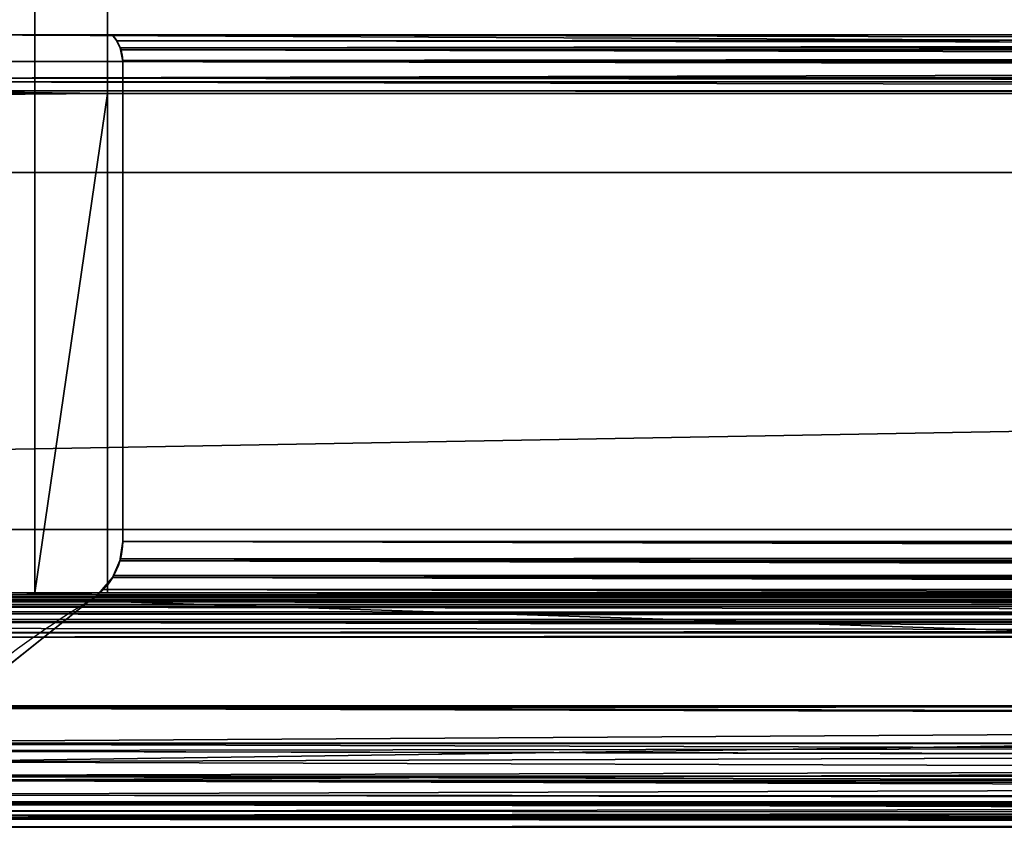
# Model space of a CAD drawing. Header units: millimetres. Extents: x -322 to 8072, y -96 to 57.
# Tile 17 of 256: x -180 to -149, y -47 to -21. Entities that reach past the tile are written whole.
import ezdxf

# ---------------------------------------------------------------- set-up
doc = ezdxf.new("R2010")
doc.units = ezdxf.units.MM
doc.layers.add('151', color=7, linetype='Continuous', true_color=0xffffff)

# ---------------------------------------------------------------- blocks, each defined once
blk = doc.blocks.new('UG_SURFACE_011')
at = {"layer": '151', "color": 252, "linetype": 'Continuous', "lineweight": 35}
for points in [[(309, 0, 2017), (-309, 0, 2017), (-309, -26, 2017), (309, -26, 2017)], [(-179.586, 0, 1896.53), (-179.586, -39.3, 1896.53), (-182.299, -39.3, 1897.05), (-182.299, 0, 1897.05)], [(-182.299, 0, 447.95), (-182.299, -39.3, 447.95), (-179.586, -39.3, 448.47), (-179.586, 0, 448.47)], [(-177.286, -15.8, 1895), (-177.286, -23.5, 1895), (-179.586, -39.3, 1896.53), (-179.586, 0, 1896.53)], [(-179.586, 0, 448.47), (-179.586, -39.3, 448.47), (-177.286, -23.5, 450), (-177.286, -15.8, 450)], [(-309, -26), (-309, -2), (309, -2), (309, -26)], [(-177.286, -15.8, 1895), (177.286, -15.8, 1895), (177.286, -23.5, 1895), (-177.286, -23.5, 1895)], [(0, -15.8, 450), (-177.286, -15.8, 450), (-177.286, -23.5, 450), (0, -23.5, 450)], [(188.014, -21.65, 1894), (188.014, -17.65, 1894), (-188.014, -17.65, 1894), (-188.014, -21.65, 1894)], [(188.014, -17.65, 451), (188.014, -21.65, 451), (-188.014, -21.65, 451), (-188.014, -17.65, 451)], [(-182.129, -21.65, 1890.128), (182.129, -21.65, 1890.128), (188.014, -21.65, 1894), (-188.014, -21.65, 1894)], [(0, -21.65, 454.872), (-182.129, -21.65, 454.872), (-188.014, -21.65, 451), (188.014, -21.65, 451)], [(0, -22.545, 453.868), (-183.132, -22.49, 453.868), (-182.129, -21.65, 454.872)], [(183.132, -22.49, 1891.132), (182.129, -21.65, 1890.128), (-182.129, -21.65, 1890.128), (-183.132, -22.49, 1891.132)], [(-182.129, -21.65, 454.872), (0, -21.65, 454.872), (0, -22.545, 453.868)], [(-176.988, -21.833, 1884.987), (-177.13, -21.65, 1885.13), (177.13, -21.65, 1885.13)], [(-176.988, -21.833, 460.012), (-177.13, -21.65, 1885.13), (-176.988, -21.833, 1884.987)], [(-176.988, -21.833, 460.012), (-177.13, -21.65, 459.87), (-177.13, -21.65, 1885.13)], [(-177.13, -21.65, 1885.13), (-177.13, -21.65, 459.87), (0, -21.65, 459.87)], [(0, -21.65, 459.87), (177.13, -21.65, 459.87), (177.13, -21.65, 1885.13), (-177.13, -21.65, 1885.13)], [(0, -22.035, 460.116), (-177.13, -21.65, 459.87), (-176.988, -21.833, 460.012)], [(0, -22.035, 460.116), (0, -21.65, 459.87), (-177.13, -21.65, 459.87)], [(-176.885, -22.054, 1884.885), (-176.988, -21.833, 1884.987), (177.13, -21.65, 1885.13)], [(-176.885, -22.054, 1884.885), (177.13, -21.65, 1885.13), (176.94, -21.915, 1884.94)], [(-176.988, -21.833, 1884.987), (-176.885, -22.054, 460.115), (-176.988, -21.833, 460.012)], [(-176.988, -21.833, 1884.987), (-176.885, -22.054, 1884.885), (-176.885, -22.054, 460.115)], [(-176.988, -21.833, 460.012), (0, -22.049, 460.118), (0, -22.035, 460.116)], [(-176.988, -21.833, 460.012), (-176.885, -22.054, 460.115), (0, -22.049, 460.118)], [(176.94, -21.915, 1884.94), (-176.884, -22.056, 1884.884), (-176.885, -22.054, 1884.885)], [(0, -22.052, 460.119), (0, -22.049, 460.118), (-176.885, -22.054, 460.115)], [(0, -22.052, 460.119), (-176.885, -22.054, 460.115), (-176.853, -22.123, 460.147)], [(-176.8, -22.463, 460.2), (-176.885, -22.054, 1884.885), (-176.884, -22.056, 1884.884)], [(-176.8, -22.463, 460.2), (-176.853, -22.123, 460.147), (-176.885, -22.054, 1884.885)], [(-176.853, -22.123, 460.147), (-176.885, -22.054, 460.115), (-176.885, -22.054, 1884.885)], [(176.94, -21.915, 1884.94), (176.885, -22.056, 1884.885), (-176.884, -22.056, 1884.884)], [(-176.853, -22.123, 1884.853), (-176.884, -22.056, 1884.884), (176.885, -22.056, 1884.885)], [(-176.884, -22.056, 1884.884), (-176.8, -22.477, 460.2), (-176.8, -22.463, 460.2)], [(-176.884, -22.056, 1884.884), (-176.853, -22.123, 1884.853), (-176.8, -22.477, 460.2)], [(-176.853, -22.123, 460.147), (0, -22.477, 460.2), (0, -22.052, 460.119)], [(-176.8, -22.463, 1884.8), (-176.853, -22.123, 1884.853), (176.885, -22.056, 1884.885)], [(-176.8, -22.477, 460.2), (-176.853, -22.123, 1884.853), (-176.8, -22.463, 1884.8)], [(0, -22.477, 460.2), (-176.853, -22.123, 460.147), (-176.8, -22.463, 460.2)], [(-176.8, -22.463, 1884.8), (176.885, -22.056, 1884.885), (176.836, -22.183, 1884.836)], [(176.836, -22.183, 1884.836), (-176.8, -22.477, 1884.8), (-176.8, -22.463, 1884.8)], [(176.836, -22.183, 1884.836), (176.8, -22.477, 1884.8), (-176.8, -22.477, 1884.8)], [(-183.759, -23.015, 453.241), (-183.132, -22.49, 453.868), (0, -22.545, 453.868)], [(183.759, -23.015, 1891.759), (-183.132, -22.49, 1891.132), (-183.759, -23.015, 1891.759)], [(-183.759, -23.015, 453.241), (0, -22.545, 453.868), (0, -22.859, 453.516)], [(183.759, -23.015, 1891.759), (183.132, -22.49, 1891.132), (-183.132, -22.49, 1891.132)], [(-176.8, -22.463, 1884.8), (-176.8, -22.477, 1884.8), (-176.8, -22.477, 460.2)], [(-176.8, -22.463, 460.2), (-176.8, -22.477, 460.2), (0, -22.477, 460.2)], [(176.8, -22.477, 1884.8), (176.8, -37.677, 1884.8), (-176.8, -37.677, 1884.8), (-176.8, -22.477, 1884.8)], [(-176.8, -22.477, 1884.8), (-176.8, -37.677, 1884.8), (-176.8, -37.677, 460.2), (-176.8, -22.477, 460.2)], [(0, -22.477, 460.2), (-176.8, -22.477, 460.2), (-176.8, -37.677, 460.2), (0, -37.677, 460.2)], [(0, -23.185, 452.658), (-184.326, -23.133, 452.674), (-183.759, -23.015, 453.241)], [(-183.759, -23.015, 1891.759), (-184.326, -23.133, 1892.326), (184.326, -23.133, 1892.326)], [(-183.759, -23.015, 453.241), (0, -22.859, 453.516), (0, -23.185, 452.658)], [(-183.759, -23.015, 1891.759), (184.326, -23.133, 1892.326), (183.759, -23.015, 1891.759)], [(0, -23.505, 451.817), (-185.684, -23.416, 451.316), (-184.326, -23.133, 452.674)], [(185.684, -23.416, 1893.684), (184.326, -23.133, 1892.326), (-184.326, -23.133, 1892.326), (-185.684, -23.416, 1893.684)], [(-184.326, -23.133, 452.674), (0, -23.185, 452.658), (0, -23.505, 451.817)], [(-177.286, -23.5, 450), (-187, -23.5, 450), (-186.433, -23.573, 450.567)], [(-186.433, -23.573, 1894.433), (-187, -23.5, 1895), (-177.286, -23.5, 1895)], [(-187, -39.5, 450), (-187, -23.5, 450), (-177.286, -23.5, 450), (-177.286, -39.3, 450)], [(-177.286, -39.3, 1895), (-177.286, -23.5, 1895), (-187, -23.5, 1895), (-187, -39.5, 1895)], [(-177.286, -23.5, 450), (-186.433, -23.573, 450.567), (-185.684, -23.416, 451.316)], [(-185.684, -23.416, 1893.684), (-186.433, -23.573, 1894.433), (-177.286, -23.5, 1895)], [(-177.286, -23.5, 450), (-185.684, -23.416, 451.316), (0, -23.503, 451.332)], [(0, -23.505, 451.817), (0, -23.503, 451.332), (-185.684, -23.416, 451.316)], [(-177.286, -23.5, 1895), (177.286, -23.5, 1895), (185.684, -23.416, 1893.684), (-185.684, -23.416, 1893.684)], [(-177.286, -23.5, 1895), (-177.286, -39.3, 1895), (-179.586, -39.3, 1896.53)], [(-179.586, -39.3, 448.47), (-177.286, -39.3, 450), (-177.286, -23.5, 450)], [(0, -23.503, 451.332), (0, -23.5, 450), (-177.286, -23.5, 450)], [(-322, -26, 2030), (-322, -39.3, 2030), (322, -39.3, 2030), (322, -26, 2030)], [(-322, -26, 2030), (322, -26, 2030), (309, -26, 2017), (-309, -26, 2017)], [(-309, -26), (309, -26), (-322, -37.3)], [(309, -26), (322, -26), (322, -37.3), (-322, -37.3)], [(-322, -37.3), (322, -37.3), (322, -39.3, 2), (-322, -39.3, 2)], [(176.829, -38.033, 1884.829), (-176.879, -38.226, 1884.879), (-176.8, -37.677, 1884.8)], [(-176.879, -38.226, 1884.879), (-176.879, -38.226, 460.121), (-176.8, -37.677, 460.2), (-176.8, -37.677, 1884.8)], [(-176.8, -37.677, 460.2), (-176.879, -38.226, 460.121), (0, -38.135, 460.152)], [(-176.8, -37.677, 1884.8), (176.8, -37.677, 1884.8), (176.829, -38.033, 1884.829)], [(0, -38.135, 460.152), (0, -37.677, 460.2), (-176.8, -37.677, 460.2)], [(176.988, -38.567, 1884.988), (-177.092, -38.755, 1885.092), (-176.888, -38.294, 1884.888)], [(-176.888, -38.294, 1884.888), (-177.092, -38.755, 459.908), (-176.888, -38.294, 460.112)], [(-176.888, -38.294, 1884.888), (-177.092, -38.755, 1885.092), (-177.092, -38.755, 459.908)], [(-176.888, -38.294, 460.112), (-177.092, -38.755, 459.908), (0, -38.748, 459.885)], [(-176.888, -38.294, 1884.888), (176.885, -38.22, 1884.885), (176.988, -38.567, 1884.988)], [(-176.888, -38.294, 1884.888), (-176.879, -38.226, 1884.879), (176.885, -38.22, 1884.885)], [(-176.888, -38.294, 460.112), (-176.879, -38.226, 1884.879), (-176.888, -38.294, 1884.888)], [(-176.888, -38.294, 460.112), (-176.879, -38.226, 460.121), (-176.879, -38.226, 1884.879)], [(-176.879, -38.226, 460.121), (-176.888, -38.294, 460.112), (0, -38.748, 459.885)], [(176.829, -38.033, 1884.829), (176.885, -38.22, 1884.885), (-176.879, -38.226, 1884.879)], [(-176.879, -38.226, 460.121), (0, -38.221, 460.114), (0, -38.135, 460.152)], [(0, -38.748, 459.885), (0, -38.221, 460.114), (-176.879, -38.226, 460.121)], [(176.988, -38.567, 1884.988), (177.099, -38.745, 1885.099), (-177.092, -38.755, 1885.092)], [(177.316, -39.092, 1885.316), (-177.446, -39.195, 1885.446), (-177.121, -38.822, 1885.121)], [(-177.121, -38.822, 1885.121), (-177.446, -39.195, 459.554), (-177.121, -38.822, 459.879)], [(-177.121, -38.822, 1885.121), (-177.446, -39.195, 1885.446), (-177.446, -39.195, 459.554)], [(-177.121, -38.822, 459.879), (-177.446, -39.195, 459.554), (0, -39.187, 459.539)], [(-177.121, -38.822, 1885.121), (177.099, -38.745, 1885.099), (177.316, -39.092, 1885.316)], [(-177.121, -38.822, 1885.121), (-177.092, -38.755, 1885.092), (177.099, -38.745, 1885.099)], [(-177.121, -38.822, 459.879), (-177.092, -38.755, 1885.092), (-177.121, -38.822, 1885.121)], [(-177.121, -38.822, 459.879), (-177.092, -38.755, 459.908), (-177.092, -38.755, 1885.092)], [(-177.092, -38.755, 459.908), (-177.121, -38.822, 459.879), (0, -38.943, 459.799)], [(-177.121, -38.822, 459.879), (0, -39.187, 459.539), (0, -38.943, 459.799)], [(0, -38.943, 459.799), (0, -38.748, 459.885), (-177.092, -38.755, 459.908)], [(-177.603, -39.377, 1885.603), (-177.446, -39.195, 1885.446), (177.44, -39.199, 1885.44)], [(-177.603, -39.377, 459.397), (-177.446, -39.195, 1885.446), (-177.603, -39.377, 1885.603)], [(-177.603, -39.377, 459.397), (-177.446, -39.195, 459.554), (-177.446, -39.195, 1885.446)], [(-177.446, -39.195, 459.554), (-177.603, -39.377, 459.397), (0, -39.556, 459.144)], [(-177.603, -39.377, 1885.603), (177.44, -39.199, 1885.44), (177.856, -39.556, 1885.856)], [(177.316, -39.092, 1885.316), (177.44, -39.199, 1885.44), (-177.446, -39.195, 1885.446)], [(0, -39.556, 459.144), (0, -39.187, 459.539), (-177.446, -39.195, 459.554)], [(0, -39.3, 445), (-192, -39.3, 445), (-322, -39.3, 2), (322, -39.3, 2)], [(-192, -39.3, 1900), (192, -39.3, 1900), (322, -39.3, 2030), (-322, -39.3, 2030)], [(192.865, -39.668, 1900.865), (192.711, -39.553, 1900.711), (-192.711, -39.553, 1900.711), (-192.865, -39.668, 1900.865)], [(0, -39.685, 444.119), (-192.784, -39.591, 444.216), (-192.713, -39.552, 444.287)], [(0, -39.558, 444.297), (-192.713, -39.552, 444.287), (-192.478, -39.42, 444.522)], [(-192.713, -39.552, 444.287), (0, -39.558, 444.297), (0, -39.685, 444.119)], [(-192.558, -39.438, 1900.558), (-192.711, -39.553, 1900.711), (192.711, -39.553, 1900.711)], [(192.711, -39.553, 1900.711), (-192.481, -39.419, 1900.481), (-192.558, -39.438, 1900.558)], [(-192.481, -39.419, 1900.481), (192.481, -39.419, 1900.481), (-192.005, -39.3, 1900.005)], [(-192.481, -39.419, 1900.481), (192.558, -39.438, 1900.558), (192.481, -39.419, 1900.481)], [(192.481, -39.419, 1900.481), (192.481, -39.419, 1900.481), (-192.481, -39.419, 1900.481)], [(-192.481, -39.419, 1900.481), (192.711, -39.553, 1900.711), (192.558, -39.438, 1900.558)], [(0, -39.402, 444.517), (-192.478, -39.42, 444.522), (-192.364, -39.357, 444.636)], [(-192.478, -39.42, 444.522), (-192.478, -39.42, 444.522), (0, -39.402, 444.517), (0, -39.558, 444.297)], [(0, -39.402, 444.517), (-192.364, -39.357, 444.636), (-192, -39.3, 445)], [(192.481, -39.419, 1900.481), (-192, -39.3, 1900), (-192.005, -39.3, 1900.005)], [(-192, -39.3, 445), (0, -39.3, 445), (0, -39.402, 444.517)], [(-192, -39.3, 1900), (192.481, -39.419, 1900.481), (192.005, -39.3, 1900.005)], [(192.005, -39.3, 1900.005), (192, -39.3, 1900), (-192, -39.3, 1900)], [(177.286, -39.3, 1895), (179.586, -39.3, 1896.53), (-189.5, -39.3, 1897.5), (-182.299, -39.3, 1897.05)], [(-189.5, -39.3, 1897.5), (179.586, -39.3, 1896.53), (182.299, -39.3, 1897.05)], [(182.299, -39.3, 1897.05), (189.5, -39.3, 1897.5), (-189.5, -39.3, 1897.5)], [(-182.299, -39.3, 447.95), (-189.5, -39.3, 447.5), (189.5, -39.3, 447.5)], [(189.5, -39.5, 447.5), (189.5, -39.3, 447.5), (-189.5, -39.3, 447.5), (-189.5, -39.5, 447.5)], [(-189.5, -39.3, 1897.5), (189.5, -39.3, 1897.5), (189.5, -39.5, 1897.5), (-189.5, -39.5, 1897.5)], [(189.5, -39.5, 447.5), (-189.5, -39.5, 447.5), (-187, -39.5, 450), (187, -39.5, 450)], [(-189.5, -39.5, 1897.5), (189.5, -39.5, 1897.5), (187, -39.5, 1895), (-187, -39.5, 1895)], [(-177.286, -39.3, 450), (177.286, -39.3, 450), (187, -39.5, 450), (-187, -39.5, 450)], [(177.286, -39.3, 1895), (-177.286, -39.3, 1895), (-187, -39.5, 1895), (187, -39.5, 1895)], [(-184.256, -44.651, 1892.256), (-177.856, -39.556, 1885.856), (177.856, -39.556, 1885.856)], [(177.856, -39.556, 1885.856), (183.078, -43.503, 1891.078), (-184.256, -44.651, 1892.256)], [(-184.256, -44.651, 452.744), (-177.856, -39.556, 459.144), (-177.856, -39.556, 1885.856), (-184.256, -44.651, 1892.256)], [(-177.856, -39.556, 459.144), (-184.256, -44.651, 452.744), (0, -45.236, 452.187)], [(-182.299, -39.3, 1897.05), (-179.586, -39.3, 1896.53), (177.286, -39.3, 1895)], [(189.5, -39.3, 447.5), (-179.586, -39.3, 448.47), (-182.299, -39.3, 447.95)], [(-179.586, -39.3, 1896.53), (-177.286, -39.3, 1895), (177.286, -39.3, 1895)], [(-177.286, -39.3, 450), (-179.586, -39.3, 448.47), (189.5, -39.3, 447.5), (182.299, -39.3, 447.95)], [(177.856, -39.556, 1885.856), (-177.856, -39.556, 1885.856), (-177.603, -39.377, 1885.603)], [(-177.603, -39.377, 1885.603), (-177.856, -39.556, 459.144), (-177.603, -39.377, 459.397)], [(-177.603, -39.377, 1885.603), (-177.856, -39.556, 1885.856), (-177.856, -39.556, 459.144)], [(-177.603, -39.377, 459.397), (-177.856, -39.556, 459.144), (0, -39.556, 459.144)], [(0, -45.236, 452.187), (0, -39.556, 459.144), (-177.856, -39.556, 459.144)], [(182.299, -39.3, 447.95), (179.586, -39.3, 448.47), (-177.286, -39.3, 450)], [(179.586, -39.3, 448.47), (177.286, -39.3, 450), (-177.286, -39.3, 450)], [(193.068, -39.953, 1901.068), (192.914, -39.737, 1900.914), (-192.914, -39.737, 1900.914), (-193.068, -39.953, 1901.068)], [(0, -39.972, 443.946), (-193.067, -39.966, 443.933), (-193.032, -39.888, 443.968)], [(0, -39.972, 443.946), (-193.032, -39.888, 443.968), (-192.91, -39.743, 444.09)], [(-192.865, -39.668, 1900.865), (-192.914, -39.737, 1900.914), (192.914, -39.737, 1900.914)], [(0, -39.685, 444.119), (-192.91, -39.743, 444.09), (-192.784, -39.591, 444.216)], [(0, -39.685, 444.119), (0, -39.734, 444.089), (-192.91, -39.743, 444.09)], [(-192.91, -39.743, 444.09), (0, -39.734, 444.089), (0, -39.972, 443.946)], [(-192.865, -39.668, 1900.865), (192.914, -39.737, 1900.914), (192.865, -39.668, 1900.865)], [(193.071, -39.962, 1901.071), (-193.071, -39.962, 1901.071), (-193.163, -40.217, 1901.163), (193.163, -40.217, 1901.163)], [(0, -40.218, 443.852), (-193.159, -40.218, 443.841), (-193.145, -40.142, 443.855)], [(0, -40.101, 443.868), (-193.145, -40.142, 443.855), (-193.067, -39.966, 443.933)], [(-193.145, -40.142, 443.855), (0, -40.101, 443.868), (0, -40.218, 443.852)], [(-193.071, -39.962, 1901.071), (193.071, -39.962, 1901.071), (193.068, -39.953, 1901.068)], [(-193.068, -39.953, 1901.068), (-193.071, -39.962, 1901.071), (193.068, -39.953, 1901.068)], [(-193.067, -39.966, 443.933), (0, -39.972, 443.946), (0, -40.101, 443.868)], [(-193.172, -40.242, 1901.172), (-193.198, -40.566, 1901.198), (193.163, -40.217, 1901.163)], [(193.172, -40.242, 1901.172), (193.163, -40.217, 1901.163), (-193.198, -40.566, 1901.198)], [(-193.198, -40.566, 1901.198), (193.198, -40.566, 1901.198), (193.172, -40.242, 1901.172)], [(0, -40.565, 443.802), (-193.197, -40.421, 443.803), (-193.159, -40.218, 443.841)], [(0, -40.565, 443.802), (-193.182, -40.709, 443.818), (-193.197, -40.421, 443.803)], [(193.163, -40.217, 1901.163), (-193.163, -40.217, 1901.163), (-193.172, -40.242, 1901.172)], [(-193.159, -40.218, 443.841), (0, -40.218, 443.852), (0, -40.565, 443.802)], [(-193.198, -40.566, 1901.198), (-193.182, -40.709, 1901.182), (193.182, -40.709, 1901.182), (193.198, -40.566, 1901.198)], [(0, -40.565, 443.802), (0, -40.709, 443.818), (-193.182, -40.709, 443.818)], [(192.797, -42.882, 1900.797), (193.182, -40.709, 1901.182), (-193.182, -40.709, 1901.182), (-192.797, -42.882, 1900.797)], [(0, -42.882, 444.203), (-192.797, -42.882, 444.203), (-193.182, -40.709, 443.818), (0, -40.709, 443.818)], [(192.405, -44.077, 1900.405), (-192.797, -42.882, 1900.797), (-192.789, -42.925, 1900.789)], [(192.405, -44.077, 1900.405), (192.797, -42.882, 1900.797), (-192.797, -42.882, 1900.797)], [(-192.789, -42.925, 444.211), (-192.797, -42.882, 444.203), (0, -42.882, 444.203)], [(-192.384, -44.062, 444.616), (-192.789, -42.925, 444.211), (0, -42.882, 444.203)], [(192.405, -44.077, 1900.405), (-192.789, -42.925, 1900.789), (-192.384, -44.062, 1900.384)], [(0, -42.882, 444.203), (0, -44.048, 444.67), (-192.384, -44.062, 444.616)], [(183.078, -43.503, 1891.078), (-184.813, -45.236, 1892.813), (-184.256, -44.651, 1892.256)], [(183.078, -43.503, 1891.078), (184.813, -45.236, 1892.813), (-184.813, -45.236, 1892.813)], [(-192.301, -44.296, 444.699), (-192.384, -44.062, 444.616), (0, -44.048, 444.67)], [(-192.384, -44.062, 1900.384), (192.403, -44.085, 1900.403), (192.405, -44.077, 1900.405)], [(-192.384, -44.062, 1900.384), (-192.382, -44.07, 1900.382), (192.403, -44.085, 1900.403)], [(-192.382, -44.07, 1900.382), (191.729, -45.119, 1899.729), (192.389, -44.127, 1900.389)], [(-192.382, -44.07, 1900.382), (191.68, -45.159, 1899.68), (191.729, -45.119, 1899.729)], [(191.68, -45.159, 1899.68), (-192.382, -44.07, 1900.382), (-192.301, -44.296, 1900.301)], [(192.389, -44.127, 1900.389), (192.403, -44.085, 1900.403), (-192.382, -44.07, 1900.382)], [(0, -44.048, 444.67), (0, -44.644, 444.909), (-192.301, -44.296, 444.699)], [(-192.301, -44.296, 1900.301), (-191.636, -45.092, 1899.636), (191.668, -45.168, 1899.668)], [(191.668, -45.168, 1899.668), (191.68, -45.159, 1899.68), (-192.301, -44.296, 1900.301)], [(-191.636, -45.092, 445.364), (-192.301, -44.296, 444.699), (0, -44.644, 444.909)], [(0, -44.644, 444.909), (0, -45.108, 445.377), (-191.636, -45.092, 445.364)], [(-184.256, -44.651, 452.744), (-184.813, -45.236, 452.187), (0, -45.236, 452.187)], [(-191.636, -45.092, 1899.636), (-191.626, -45.104, 1899.626), (191.668, -45.168, 1899.668)], [(-191.134, -45.692, 445.866), (-191.636, -45.092, 445.364), (0, -45.108, 445.377)], [(190.663, -45.966, 1898.663), (-191.626, -45.104, 1899.626), (-191.134, -45.692, 1899.135)], [(190.663, -45.966, 1898.663), (191.668, -45.168, 1899.668), (-191.626, -45.104, 1899.626)], [(0, -45.108, 445.377), (0, -45.964, 446.239), (-191.134, -45.692, 445.866)], [(-184.813, -45.236, 452.187), (-185.82, -45.947, 451.18), (0, -45.783, 451.581)], [(185.774, -45.919, 1893.774), (-185.775, -45.916, 1893.775), (-184.813, -45.236, 1892.813)], [(-184.813, -45.236, 1892.813), (184.813, -45.236, 1892.813), (185.774, -45.919, 1893.774)], [(0, -45.783, 451.581), (0, -45.236, 452.187), (-184.813, -45.236, 452.187)], [(190.663, -45.966, 1898.663), (-191.134, -45.692, 1899.135), (-190.675, -45.991, 1898.675)], [(-190.675, -45.991, 446.325), (-191.134, -45.692, 445.866), (0, -45.964, 446.239)], [(-185.82, -45.947, 451.18), (0, -45.972, 451.182), (0, -45.783, 451.581)], [(-190.675, -45.991, 1898.675), (190.645, -45.981, 1898.645), (190.663, -45.966, 1898.663)], [(-190.675, -45.991, 1898.675), (-190.656, -46.004, 1898.656), (190.645, -45.981, 1898.645)], [(-190.346, -46.205, 446.654), (-190.675, -45.991, 446.325), (0, -45.997, 446.324)], [(190.396, -46.179, 1898.396), (190.645, -45.981, 1898.645), (-190.656, -46.004, 1898.656)], [(-190.656, -46.004, 1898.656), (189.517, -46.398, 1897.517), (190.396, -46.179, 1898.396)], [(189.517, -46.398, 1897.517), (-190.656, -46.004, 1898.656), (-190.346, -46.205, 1898.346)], [(0, -45.997, 446.324), (-189.518, -46.407, 447.482), (-190.346, -46.205, 446.654)], [(0, -45.997, 446.324), (0, -46.458, 447.494), (-189.518, -46.407, 447.482)], [(-189.518, -46.407, 447.482), (-189.518, -46.407, 447.482), (0, -45.997, 446.324)], [(185.819, -45.951, 1893.819), (-186.953, -46.459, 1894.953), (-186.373, -46.338, 1894.373)], [(185.819, -45.951, 1893.819), (186.346, -46.326, 1894.346), (-186.953, -46.459, 1894.953)], [(185.774, -45.919, 1893.774), (-186.373, -46.338, 1894.373), (-185.82, -45.947, 1893.82)], [(-186.373, -46.338, 1894.373), (185.774, -45.919, 1893.774), (185.819, -45.951, 1893.819)], [(-185.82, -45.947, 451.18), (-186.373, -46.338, 450.627), (0, -46.532, 449.999)], [(-185.82, -45.947, 1893.82), (-185.775, -45.916, 1893.775), (185.774, -45.919, 1893.774)], [(189.517, -46.398, 1897.517), (-190.346, -46.205, 1898.346), (-189.518, -46.407, 1897.518)], [(-189.518, -46.407, 1897.518), (189.488, -46.405, 1897.488), (189.517, -46.398, 1897.517)], [(-189.518, -46.407, 1897.518), (-189.49, -46.413, 1897.49), (189.488, -46.405, 1897.488)], [(-189.518, -46.407, 447.482), (0, -46.458, 447.494), (0, -46.652, 447.986)], [(-188.287, -46.706, 448.713), (-189.518, -46.407, 447.482), (0, -46.628, 448.708)], [(0, -46.652, 447.986), (0, -46.628, 448.708), (-189.518, -46.407, 447.482)], [(188.287, -46.703, 1896.287), (189.488, -46.405, 1897.488), (-189.49, -46.413, 1897.49)], [(188.287, -46.703, 1896.287), (-189.49, -46.413, 1897.49), (-188.287, -46.706, 1896.287)], [(-186.373, -46.338, 450.627), (-186.999, -46.468, 450.001), (0, -46.532, 449.999)], [(186.346, -46.326, 1894.346), (186.953, -46.454, 1894.953), (-186.953, -46.459, 1894.953)], [(0, -46.628, 448.708), (-188.287, -46.706, 448.713), (-188.287, -46.706, 448.713)], [(-188.229, -46.72, 448.771), (-188.287, -46.706, 448.713), (0, -46.628, 448.708)], [(-188.287, -46.706, 1896.287), (188.249, -46.713, 1896.249), (188.287, -46.703, 1896.287)], [(-188.287, -46.706, 1896.287), (-188.249, -46.715, 1896.249), (188.249, -46.713, 1896.249)], [(187, -46.464, 1895), (-188.249, -46.715, 1896.249), (-188.229, -46.72, 1896.229)], [(187, -46.464, 1895), (188.219, -46.72, 1896.219), (-188.249, -46.715, 1896.249)], [(188.219, -46.72, 1896.219), (188.249, -46.713, 1896.249), (-188.249, -46.715, 1896.249)], [(186.953, -46.454, 1894.953), (-188.229, -46.72, 1896.229), (-188.219, -46.72, 1896.219)], [(-188.229, -46.72, 1896.229), (186.953, -46.454, 1894.953), (187, -46.464, 1895)], [(-188.219, -46.72, 448.781), (-188.229, -46.72, 448.771), (0, -46.628, 448.708)], [(-188.219, -46.72, 1896.219), (-188.209, -46.72, 1896.209), (186.953, -46.454, 1894.953)], [(0, -46.628, 448.708), (-188.209, -46.72, 448.791), (-188.219, -46.72, 448.781)], [(186.953, -46.454, 1894.953), (-188.209, -46.72, 1896.209), (-186.999, -46.468, 1894.999)], [(-186.999, -46.468, 450.001), (-188.209, -46.72, 448.791), (0, -46.628, 448.708)], [(-186.999, -46.468, 1894.999), (-186.953, -46.459, 1894.953), (186.953, -46.454, 1894.953)], [(0, -46.589, 449.879), (0, -46.532, 449.999), (-186.999, -46.468, 450.001)], [(0, -46.628, 448.708), (0, -46.589, 449.879), (-186.999, -46.468, 450.001)], [(-186.999, -46.468, 450.001), (-186.999, -46.468, 450.001), (0, -46.589, 449.879)]]:
    blk.add_3dface(points, dxfattribs=at)

msp = doc.modelspace()

# ---------------------------------------------------------------- linework, layer by layer
at = {"layer": '151', "color": 253, "linetype": 'Continuous', "lineweight": -3}
for p, q in [((-177.286, -15.8, 450), (-177.286, -23.5, 450)), ((-177.286, -15.8, 1895), (-177.286, -23.5, 1895)), ((188.014, -21.65, 1894), (-188.014, -21.65, 1894)), ((-188.014, -21.65, 451), (188.014, -21.65, 451)), ((-176.8, -37.677, 460.2), (-176.8, -22.477, 460.2)), ((-176.8, -37.677, 1884.8), (-176.8, -22.477, 1884.8)), ((-187, -23.5, 450), (-177.286, -23.5, 450)), ((-177.286, -23.5, 1895), (-187, -23.5, 1895)), ((-177.286, -23.5, 1895), (-177.286, -39.3, 1895)), ((-177.286, -23.5, 450), (0, -23.5, 450)), ((-177.286, -23.5, 450), (-177.286, -39.3, 450)), ((177.286, -23.5, 1895), (-177.286, -23.5, 1895)), ((322, -26, 2030), (-322, -26, 2030)), ((309, -26, 2017), (-309, -26, 2017)), ((322, -37.3), (-322, -37.3)), ((-176.8, -37.677, 1884.8), (-176.8, -37.677, 460.2)), ((-176.8, -37.677, 460.2), (0, -37.677, 460.2)), ((176.8, -37.677, 1884.8), (-176.8, -37.677, 1884.8)), ((-322, -39.3, 2030), (322, -39.3, 2030)), ((-322, -39.3, 2), (322, -39.3, 2)), ((189.5, -39.3, 1897.5), (-189.5, -39.3, 1897.5)), ((-189.5, -39.3, 447.5), (189.5, -39.3, 447.5)), ((-189.5, -39.5, 447.5), (189.5, -39.5, 447.5)), ((189.5, -39.5, 1897.5), (-189.5, -39.5, 1897.5)), ((-187, -39.5, 450), (187, -39.5, 450)), ((187, -39.5, 1895), (-187, -39.5, 1895)), ((-177.286, -39.3, 1895), (177.286, -39.3, 1895)), ((177.286, -39.3, 450), (-177.286, -39.3, 450)), ((-193.182, -40.709, 443.818), (0, -40.709, 443.818)), ((193.182, -40.709, 1901.182), (-193.182, -40.709, 1901.182))]:
    msp.add_line(p, q, dxfattribs=at)
at = {"layer": '151', "color": 253, "linetype": 'Continuous', "lineweight": -3, "extrusion": (-2.77556e-14, 1, 0)}
for centre, start, end in [((182.235, 454.95, -39.3), 225, 47.1034), ((182.235, 1890.05, -39.3), 312.8966, 135)]:
    msp.add_arc(centre, 7, start, end, dxfattribs=at)
at = {"layer": '151', "color": 253, "linetype": 'Continuous', "lineweight": -3}
for points, degree in [([(0, -21.65, 454.871), (-182.129, -21.65, 454.871)], 1), ([(-182.129, -21.65, 1890.129), (182.129, -21.65, 1890.129)], 1), ([(-177.13, -21.65, 1885.13), (-176.944, -21.846, 1884.944), (-176.8, -22.144, 1884.8), (-176.8, -22.477, 1884.8)], 3), ([(-177.13, -21.65, 459.87), (-176.944, -21.846, 460.056), (-176.8, -22.144, 460.2), (-176.8, -22.477, 460.2)], 3), ([(176.8, -22.476, 1884.8), (58.933, -22.476, 1884.8), (-58.933, -22.476, 1884.8), (-176.8, -22.476, 1884.8)], 3), ([(-176.8, -22.477, 1884.8), (-176.8, -22.477, 1409.933), (-176.8, -22.477, 935.067), (-176.8, -22.477, 460.2)], 3), ([(-176.8, -22.477, 460.2), (-117.867, -22.477, 460.2), (-58.933, -22.477, 460.2), (0, -22.477, 460.2)], 3), ([(-192, -39.3, 445), (-128, -39.3, 445), (-64, -39.3, 445), (0, -39.3, 445)], 3), ([(192, -39.3, 1900), (64, -39.3, 1900), (-64, -39.3, 1900), (-192, -39.3, 1900)], 3), ([(-177.856, -39.556, 1885.856), (-180.322, -41.059, 1888.322), (-182.676, -42.937, 1890.676), (-184.813, -45.236, 1892.813)], 3), ([(-177.856, -39.556, 459.144), (-180.322, -41.059, 456.678), (-182.676, -42.937, 454.324), (-184.813, -45.236, 452.187)], 3), ([(-177.856, -39.556, 1885.856), (-177.856, -39.556, 1410.285), (-177.856, -39.556, 934.715), (-177.856, -39.556, 459.144)], 3), ([(177.856, -39.556, 1885.856), (59.285, -39.556, 1885.856), (-59.285, -39.556, 1885.856), (-177.856, -39.556, 1885.856)], 3), ([(-177.856, -39.556, 459.144), (-118.571, -39.556, 459.144), (-59.285, -39.556, 459.144), (0, -39.556, 459.144)], 3), ([(-192.797, -42.882, 444.203), (-128.531, -42.882, 444.203), (-64.266, -42.882, 444.203), (0, -42.882, 444.203)], 3), ([(192.797, -42.882, 1900.797), (64.266, -42.882, 1900.797), (-64.266, -42.882, 1900.797), (-192.797, -42.882, 1900.797)], 3), ([(-184.813, -45.236, 452.187), (-123.209, -45.236, 452.187), (-61.604, -45.236, 452.187), (0, -45.236, 452.187)], 3), ([(184.813, -45.236, 1892.813), (61.604, -45.236, 1892.813), (-61.604, -45.236, 1892.813), (-184.813, -45.236, 1892.813)], 3)]:
    msp.add_open_spline(points, degree=degree, dxfattribs=at)
for points, knots in [([(-177.13, -21.65, 1885.13), (-176.645, -21.65, 1885.13), (-176.16, -21.65, 1885.13), (-173.542, -21.65, 1885.13), (-171.409, -21.65, 1885.13), (-167.142, -21.65, 1885.13), (-165.009, -21.65, 1885.13), (-158.609, -21.65, 1885.13), (-154.342, -21.65, 1885.13), (-147.942, -21.65, 1885.13), (-145.809, -21.65, 1885.13), (-139.409, -21.65, 1885.13), (-135.142, -21.65, 1885.13), (-128.742, -21.65, 1885.13), (-126.609, -21.65, 1885.13), (-122.342, -21.65, 1885.13), (-120.209, -21.65, 1885.13), (-115.942, -21.65, 1885.13), (-113.809, -21.65, 1885.13), (-109.542, -21.65, 1885.13), (-107.409, -21.65, 1885.13), (-104.209, -21.65, 1885.13), (-103.142, -21.65, 1885.13), (-99.942, -21.65, 1885.13), (-97.809, -21.65, 1885.13), (-93.542, -21.65, 1885.13), (-91.409, -21.65, 1885.13), (-88.209, -21.65, 1885.13), (-87.142, -21.65, 1885.13), (-83.942, -21.65, 1885.13), (-81.809, -21.65, 1885.13), (-77.542, -21.65, 1885.13), (-75.409, -21.65, 1885.13), (-71.142, -21.65, 1885.13), (-69.009, -21.65, 1885.13), (-65.809, -21.65, 1885.13), (-64.742, -21.65, 1885.13), (-61.542, -21.65, 1885.13), (-59.409, -21.65, 1885.13), (-55.142, -21.65, 1885.13), (-53.009, -21.65, 1885.13), (-48.742, -21.65, 1885.13), (-46.609, -21.65, 1885.13), (-43.409, -21.65, 1885.13), (-42.342, -21.65, 1885.13), (-39.142, -21.65, 1885.13), (-37.009, -21.65, 1885.13), (-32.742, -21.65, 1885.13), (-30.609, -21.65, 1885.13), (-27.409, -21.65, 1885.13), (-26.342, -21.65, 1885.13), (-23.142, -21.65, 1885.13), (-21.009, -21.65, 1885.13), (-16.742, -21.65, 1885.13), (-14.609, -21.65, 1885.13), (-10.342, -21.65, 1885.13), (-8.209, -21.65, 1885.13), (-5.009, -21.65, 1885.13), (-3.942, -21.65, 1885.13), (-0.742, -21.65, 1885.13), (1.391, -21.65, 1885.13), (5.658, -21.65, 1885.13), (7.791, -21.65, 1885.13), (12.058, -21.65, 1885.13), (14.191, -21.65, 1885.13), (17.391, -21.65, 1885.13), (18.458, -21.65, 1885.13), (21.658, -21.65, 1885.13), (23.791, -21.65, 1885.13), (28.058, -21.65, 1885.13), (30.191, -21.65, 1885.13), (34.458, -21.65, 1885.13), (36.591, -21.65, 1885.13), (39.791, -21.65, 1885.13), (40.858, -21.65, 1885.13), (44.058, -21.65, 1885.13), (46.191, -21.65, 1885.13), (50.458, -21.65, 1885.13), (52.591, -21.65, 1885.13), (55.791, -21.65, 1885.13), (56.858, -21.65, 1885.13), (60.058, -21.65, 1885.13), (62.191, -21.65, 1885.13), (66.458, -21.65, 1885.13), (68.591, -21.65, 1885.13), (72.858, -21.65, 1885.13), (74.991, -21.65, 1885.13), (78.191, -21.65, 1885.13), (79.258, -21.65, 1885.13), (82.458, -21.65, 1885.13), (84.591, -21.65, 1885.13), (88.858, -21.65, 1885.13), (90.991, -21.65, 1885.13), (95.258, -21.65, 1885.13), (97.391, -21.65, 1885.13), (100.591, -21.65, 1885.13), (101.658, -21.65, 1885.13), (104.858, -21.65, 1885.13), (106.991, -21.65, 1885.13), (111.258, -21.65, 1885.13), (113.391, -21.65, 1885.13), (116.591, -21.65, 1885.13), (117.658, -21.65, 1885.13), (120.858, -21.65, 1885.13), (122.991, -21.65, 1885.13), (127.258, -21.65, 1885.13), (129.391, -21.65, 1885.13), (133.658, -21.65, 1885.13), (135.791, -21.65, 1885.13), (140.058, -21.65, 1885.13), (142.191, -21.65, 1885.13), (148.591, -21.65, 1885.13), (152.858, -21.65, 1885.13), (159.258, -21.65, 1885.13), (161.391, -21.65, 1885.13), (168.06, -21.65, 1885.13), (172.595, -21.65, 1885.13), (177.13, -21.65, 1885.13)], [0, 0, 0, 0, 0.004107, 0.004107, 0.022173, 0.022173, 0.040239, 0.040239, 0.07637, 0.07637, 0.094436, 0.094436, 0.130568, 0.130568, 0.148634, 0.148634, 0.166699, 0.166699, 0.184765, 0.184765, 0.202831, 0.202831, 0.211864, 0.211864, 0.22993, 0.22993, 0.247996, 0.247996, 0.257029, 0.257029, 0.275094, 0.275094, 0.29316, 0.29316, 0.311226, 0.311226, 0.320259, 0.320259, 0.338325, 0.338325, 0.35639, 0.35639, 0.374456, 0.374456, 0.383489, 0.383489, 0.401555, 0.401555, 0.419621, 0.419621, 0.428654, 0.428654, 0.446719, 0.446719, 0.464785, 0.464785, 0.482851, 0.482851, 0.491884, 0.491884, 0.50995, 0.50995, 0.528016, 0.528016, 0.546081, 0.546081, 0.555114, 0.555114, 0.57318, 0.57318, 0.591246, 0.591246, 0.609312, 0.609312, 0.618345, 0.618345, 0.63641, 0.63641, 0.654476, 0.654476, 0.663509, 0.663509, 0.681575, 0.681575, 0.699641, 0.699641, 0.717707, 0.717707, 0.726739, 0.726739, 0.744805, 0.744805, 0.762871, 0.762871, 0.780937, 0.780937, 0.78997, 0.78997, 0.808036, 0.808036, 0.826101, 0.826101, 0.835134, 0.835134, 0.8532, 0.8532, 0.871266, 0.871266, 0.889332, 0.889332, 0.907397, 0.907397, 0.943529, 0.943529, 0.961595, 0.961595, 1, 1, 1, 1]), ([(-177.13, -21.65, 459.87), (-177.13, -21.65, 460.355), (-177.13, -21.65, 460.84), (-177.13, -21.65, 463.458), (-177.13, -21.65, 465.591), (-177.13, -21.65, 471.991), (-177.13, -21.65, 476.258), (-177.13, -21.65, 482.658), (-177.13, -21.65, 484.791), (-177.13, -21.65, 491.191), (-177.13, -21.65, 495.458), (-177.13, -21.65, 503.991), (-177.13, -21.65, 508.258), (-177.13, -21.65, 516.791), (-177.13, -21.65, 521.058), (-177.13, -21.65, 527.458), (-177.13, -21.65, 529.591), (-177.13, -21.65, 535.991), (-177.13, -21.65, 540.258), (-177.13, -21.65, 548.791), (-177.13, -21.65, 553.058), (-177.13, -21.65, 561.591), (-177.13, -21.65, 565.858), (-177.13, -21.65, 572.258), (-177.13, -21.65, 574.391), (-177.13, -21.65, 580.791), (-177.13, -21.65, 585.058), (-177.13, -21.65, 593.591), (-177.13, -21.65, 597.858), (-177.13, -21.65, 606.391), (-177.13, -21.65, 610.658), (-177.13, -21.65, 617.058), (-177.13, -21.65, 619.191), (-177.13, -21.65, 625.591), (-177.13, -21.65, 629.858), (-177.13, -21.65, 638.391), (-177.13, -21.65, 642.658), (-177.13, -21.65, 651.191), (-177.13, -21.65, 655.458), (-177.13, -21.65, 661.858), (-177.13, -21.65, 663.991), (-177.13, -21.65, 670.391), (-177.13, -21.65, 674.658), (-177.13, -21.65, 683.191), (-177.13, -21.65, 687.458), (-177.13, -21.65, 695.991), (-177.13, -21.65, 700.258), (-177.13, -21.65, 706.658), (-177.13, -21.65, 708.791), (-177.13, -21.65, 715.191), (-177.13, -21.65, 719.458), (-177.13, -21.65, 727.991), (-177.13, -21.65, 732.258), (-177.13, -21.65, 738.658), (-177.13, -21.65, 740.791), (-177.13, -21.65, 747.191), (-177.13, -21.65, 751.458), (-177.13, -21.65, 759.991), (-177.13, -21.65, 764.258), (-177.13, -21.65, 772.791), (-177.13, -21.65, 777.058), (-177.13, -21.65, 783.458), (-177.13, -21.65, 785.591), (-177.13, -21.65, 791.991), (-177.13, -21.65, 796.258), (-177.13, -21.65, 804.791), (-177.13, -21.65, 809.058), (-177.13, -21.65, 817.591), (-177.13, -21.65, 821.858), (-177.13, -21.65, 828.258), (-177.13, -21.65, 830.391), (-177.13, -21.65, 836.791), (-177.13, -21.65, 841.058), (-177.13, -21.65, 849.591), (-177.13, -21.65, 853.858), (-177.13, -21.65, 862.391), (-177.13, -21.65, 866.658), (-177.13, -21.65, 873.058), (-177.13, -21.65, 875.191), (-177.13, -21.65, 881.591), (-177.13, -21.65, 885.858), (-177.13, -21.65, 894.391), (-177.13, -21.65, 898.658), (-177.13, -21.65, 907.191), (-177.13, -21.65, 911.458), (-177.13, -21.65, 917.858), (-177.13, -21.65, 919.991), (-177.13, -21.65, 926.391), (-177.13, -21.65, 930.658), (-177.13, -21.65, 939.191), (-177.13, -21.65, 943.458), (-177.13, -21.65, 951.991), (-177.13, -21.65, 956.258), (-177.13, -21.65, 962.658), (-177.13, -21.65, 964.791), (-177.13, -21.65, 971.191), (-177.13, -21.65, 975.458), (-177.13, -21.65, 983.991), (-177.13, -21.65, 988.258), (-177.13, -21.65, 996.791), (-177.13, -21.65, 1001.058), (-177.13, -21.65, 1007.458), (-177.13, -21.65, 1009.591), (-177.13, -21.65, 1015.991), (-177.13, -21.65, 1020.258), (-177.13, -21.65, 1028.791), (-177.13, -21.65, 1033.058), (-177.13, -21.65, 1039.458), (-177.13, -21.65, 1041.591), (-177.13, -21.65, 1047.991), (-177.13, -21.65, 1052.258), (-177.13, -21.65, 1060.791), (-177.13, -21.65, 1065.058), (-177.13, -21.65, 1073.591), (-177.13, -21.65, 1077.858), (-177.13, -21.65, 1084.258), (-177.13, -21.65, 1086.391), (-177.13, -21.65, 1092.791), (-177.13, -21.65, 1097.058), (-177.13, -21.65, 1105.591), (-177.13, -21.65, 1109.858), (-177.13, -21.65, 1118.391), (-177.13, -21.65, 1122.658), (-177.13, -21.65, 1129.058), (-177.13, -21.65, 1131.191), (-177.13, -21.65, 1137.591), (-177.13, -21.65, 1141.858), (-177.13, -21.65, 1150.391), (-177.13, -21.65, 1154.658), (-177.13, -21.65, 1163.191), (-177.13, -21.65, 1167.458), (-177.13, -21.65, 1173.858), (-177.13, -21.65, 1175.991), (-177.13, -21.65, 1182.391), (-177.13, -21.65, 1186.658), (-177.13, -21.65, 1195.191), (-177.13, -21.65, 1199.458), (-177.13, -21.65, 1207.991), (-177.13, -21.65, 1212.258), (-177.13, -21.65, 1218.658), (-177.13, -21.65, 1220.791), (-177.13, -21.65, 1227.191), (-177.13, -21.65, 1231.458), (-177.13, -21.65, 1239.991), (-177.13, -21.65, 1244.258), (-177.13, -21.65, 1252.791), (-177.13, -21.65, 1257.058), (-177.13, -21.65, 1263.458), (-177.13, -21.65, 1265.591), (-177.13, -21.65, 1271.991), (-177.13, -21.65, 1276.258), (-177.13, -21.65, 1284.791), (-177.13, -21.65, 1289.058), (-177.13, -21.65, 1297.591), (-177.13, -21.65, 1301.858), (-177.13, -21.65, 1308.258), (-177.13, -21.65, 1310.391), (-177.13, -21.65, 1316.791), (-177.13, -21.65, 1321.058), (-177.13, -21.65, 1329.591), (-177.13, -21.65, 1333.858), (-177.13, -21.65, 1340.258), (-177.13, -21.65, 1342.391), (-177.13, -21.65, 1348.791), (-177.13, -21.65, 1353.058), (-177.13, -21.65, 1361.591), (-177.13, -21.65, 1365.858), (-177.13, -21.65, 1374.391), (-177.13, -21.65, 1378.658), (-177.13, -21.65, 1385.058), (-177.13, -21.65, 1387.191), (-177.13, -21.65, 1393.591), (-177.13, -21.65, 1397.858), (-177.13, -21.65, 1406.391), (-177.13, -21.65, 1410.658), (-177.13, -21.65, 1419.191), (-177.13, -21.65, 1423.458), (-177.13, -21.65, 1429.858), (-177.13, -21.65, 1431.991), (-177.13, -21.65, 1438.391), (-177.13, -21.65, 1442.658), (-177.13, -21.65, 1451.191), (-177.13, -21.65, 1455.458), (-177.13, -21.65, 1463.991), (-177.13, -21.65, 1468.258), (-177.13, -21.65, 1474.658), (-177.13, -21.65, 1476.791), (-177.13, -21.65, 1483.191), (-177.13, -21.65, 1487.458), (-177.13, -21.65, 1495.991), (-177.13, -21.65, 1500.258), (-177.13, -21.65, 1508.791), (-177.13, -21.65, 1513.058), (-177.13, -21.65, 1519.458), (-177.13, -21.65, 1521.591), (-177.13, -21.65, 1527.991), (-177.13, -21.65, 1532.258), (-177.13, -21.65, 1540.791), (-177.13, -21.65, 1545.058), (-177.13, -21.65, 1553.591), (-177.13, -21.65, 1557.858), (-177.13, -21.65, 1564.258), (-177.13, -21.65, 1566.391), (-177.13, -21.65, 1572.791), (-177.13, -21.65, 1577.058), (-177.13, -21.65, 1585.591), (-177.13, -21.65, 1589.858), (-177.13, -21.65, 1596.258), (-177.13, -21.65, 1598.391), (-177.13, -21.65, 1604.791), (-177.13, -21.65, 1609.058), (-177.13, -21.65, 1617.591), (-177.13, -21.65, 1621.858), (-177.13, -21.65, 1630.391), (-177.13, -21.65, 1634.658), (-177.13, -21.65, 1641.058), (-177.13, -21.65, 1643.191), (-177.13, -21.65, 1649.591), (-177.13, -21.65, 1653.858), (-177.13, -21.65, 1662.391), (-177.13, -21.65, 1666.658), (-177.13, -21.65, 1675.191), (-177.13, -21.65, 1679.458), (-177.13, -21.65, 1685.858), (-177.13, -21.65, 1687.991), (-177.13, -21.65, 1694.391), (-177.13, -21.65, 1698.658), (-177.13, -21.65, 1707.191), (-177.13, -21.65, 1711.458), (-177.13, -21.65, 1719.991), (-177.13, -21.65, 1724.258), (-177.13, -21.65, 1730.658), (-177.13, -21.65, 1732.791), (-177.13, -21.65, 1739.191), (-177.13, -21.65, 1743.458), (-177.13, -21.65, 1751.991), (-177.13, -21.65, 1756.258), (-177.13, -21.65, 1764.791), (-177.13, -21.65, 1769.058), (-177.13, -21.65, 1775.458), (-177.13, -21.65, 1777.591), (-177.13, -21.65, 1783.991), (-177.13, -21.65, 1788.258), (-177.13, -21.65, 1796.791), (-177.13, -21.65, 1801.058), (-177.13, -21.65, 1809.591), (-177.13, -21.65, 1813.858), (-177.13, -21.65, 1820.258), (-177.13, -21.65, 1822.391), (-177.13, -21.65, 1828.791), (-177.13, -21.65, 1833.058), (-177.13, -21.65, 1841.591), (-177.13, -21.65, 1845.858), (-177.13, -21.65, 1854.391), (-177.13, -21.65, 1858.658), (-177.13, -21.65, 1865.058), (-177.13, -21.65, 1867.191), (-177.13, -21.65, 1874.593), (-177.13, -21.65, 1879.862), (-177.13, -21.65, 1885.13)], [0, 0, 0, 0, 0.001021, 0.001021, 0.005511, 0.005511, 0.014492, 0.014492, 0.018983, 0.018983, 0.027963, 0.027963, 0.036944, 0.036944, 0.045925, 0.045925, 0.050415, 0.050415, 0.059396, 0.059396, 0.068377, 0.068377, 0.077358, 0.077358, 0.081848, 0.081848, 0.090829, 0.090829, 0.09981, 0.09981, 0.108791, 0.108791, 0.113281, 0.113281, 0.122262, 0.122262, 0.131243, 0.131243, 0.140224, 0.140224, 0.144714, 0.144714, 0.153695, 0.153695, 0.162676, 0.162676, 0.171656, 0.171656, 0.176147, 0.176147, 0.185128, 0.185128, 0.194108, 0.194108, 0.198599, 0.198599, 0.20758, 0.20758, 0.21656, 0.21656, 0.225541, 0.225541, 0.230032, 0.230032, 0.239012, 0.239012, 0.247993, 0.247993, 0.256974, 0.256974, 0.261465, 0.261465, 0.270445, 0.270445, 0.279426, 0.279426, 0.288407, 0.288407, 0.292897, 0.292897, 0.301878, 0.301878, 0.310859, 0.310859, 0.31984, 0.31984, 0.32433, 0.32433, 0.333311, 0.333311, 0.342292, 0.342292, 0.351273, 0.351273, 0.355763, 0.355763, 0.364744, 0.364744, 0.373725, 0.373725, 0.382706, 0.382706, 0.387196, 0.387196, 0.396177, 0.396177, 0.405158, 0.405158, 0.409648, 0.409648, 0.418629, 0.418629, 0.42761, 0.42761, 0.43659, 0.43659, 0.441081, 0.441081, 0.450062, 0.450062, 0.459042, 0.459042, 0.468023, 0.468023, 0.472514, 0.472514, 0.481494, 0.481494, 0.490475, 0.490475, 0.499456, 0.499456, 0.503947, 0.503947, 0.512927, 0.512927, 0.521908, 0.521908, 0.530889, 0.530889, 0.535379, 0.535379, 0.54436, 0.54436, 0.553341, 0.553341, 0.562322, 0.562322, 0.566812, 0.566812, 0.575793, 0.575793, 0.584774, 0.584774, 0.593755, 0.593755, 0.598245, 0.598245, 0.607226, 0.607226, 0.616207, 0.616207, 0.620697, 0.620697, 0.629678, 0.629678, 0.638659, 0.638659, 0.64764, 0.64764, 0.65213, 0.65213, 0.661111, 0.661111, 0.670092, 0.670092, 0.679072, 0.679072, 0.683563, 0.683563, 0.692544, 0.692544, 0.701524, 0.701524, 0.710505, 0.710505, 0.714996, 0.714996, 0.723976, 0.723976, 0.732957, 0.732957, 0.741938, 0.741938, 0.746429, 0.746429, 0.755409, 0.755409, 0.76439, 0.76439, 0.773371, 0.773371, 0.777861, 0.777861, 0.786842, 0.786842, 0.795823, 0.795823, 0.800313, 0.800313, 0.809294, 0.809294, 0.818275, 0.818275, 0.827256, 0.827256, 0.831746, 0.831746, 0.840727, 0.840727, 0.849708, 0.849708, 0.858689, 0.858689, 0.863179, 0.863179, 0.87216, 0.87216, 0.881141, 0.881141, 0.890122, 0.890122, 0.894612, 0.894612, 0.903593, 0.903593, 0.912574, 0.912574, 0.921554, 0.921554, 0.926045, 0.926045, 0.935026, 0.935026, 0.944006, 0.944006, 0.952987, 0.952987, 0.957478, 0.957478, 0.966458, 0.966458, 0.975439, 0.975439, 0.98442, 0.98442, 0.988911, 0.988911, 1, 1, 1, 1]), ([(0, -21.65, 459.87), (-0.533, -21.65, 459.87), (-1.067, -21.65, 459.87), (-3.733, -21.65, 459.87), (-5.867, -21.65, 459.87), (-10.133, -21.65, 459.87), (-12.267, -21.65, 459.87), (-16.533, -21.65, 459.87), (-18.667, -21.65, 459.87), (-22.933, -21.65, 459.87), (-25.067, -21.65, 459.87), (-28.267, -21.65, 459.87), (-29.333, -21.65, 459.87), (-32.533, -21.65, 459.87), (-34.667, -21.65, 459.87), (-38.933, -21.65, 459.87), (-41.067, -21.65, 459.87), (-45.333, -21.65, 459.87), (-47.467, -21.65, 459.87), (-50.667, -21.65, 459.87), (-51.733, -21.65, 459.87), (-54.933, -21.65, 459.87), (-57.067, -21.65, 459.87), (-61.333, -21.65, 459.87), (-63.467, -21.65, 459.87), (-67.733, -21.65, 459.87), (-69.867, -21.65, 459.87), (-73.067, -21.65, 459.87), (-74.133, -21.65, 459.87), (-77.333, -21.65, 459.87), (-79.467, -21.65, 459.87), (-83.733, -21.65, 459.87), (-85.867, -21.65, 459.87), (-89.067, -21.65, 459.87), (-90.133, -21.65, 459.87), (-93.333, -21.65, 459.87), (-95.467, -21.65, 459.87), (-99.733, -21.65, 459.87), (-101.867, -21.65, 459.87), (-106.133, -21.65, 459.87), (-108.267, -21.65, 459.87), (-111.467, -21.65, 459.87), (-112.533, -21.65, 459.87), (-115.733, -21.65, 459.87), (-117.867, -21.65, 459.87), (-122.133, -21.65, 459.87), (-124.267, -21.65, 459.87), (-128.533, -21.65, 459.87), (-130.667, -21.65, 459.87), (-134.933, -21.65, 459.87), (-137.067, -21.65, 459.87), (-143.467, -21.65, 459.87), (-147.733, -21.65, 459.87), (-156.213, -21.65, 459.87), (-160.425, -21.65, 459.87), (-168.802, -21.65, 459.87), (-172.966, -21.65, 459.87), (-177.13, -21.65, 459.87)], [0, 0, 0, 0, 0.009033, 0.009033, 0.045165, 0.045165, 0.081296, 0.081296, 0.117428, 0.117428, 0.153559, 0.153559, 0.171625, 0.171625, 0.207757, 0.207757, 0.243888, 0.243888, 0.28002, 0.28002, 0.298086, 0.298086, 0.334217, 0.334217, 0.370349, 0.370349, 0.406481, 0.406481, 0.424546, 0.424546, 0.460678, 0.460678, 0.49681, 0.49681, 0.514875, 0.514875, 0.551007, 0.551007, 0.587139, 0.587139, 0.62327, 0.62327, 0.641336, 0.641336, 0.677468, 0.677468, 0.713599, 0.713599, 0.749731, 0.749731, 0.785862, 0.785862, 0.858126, 0.858126, 0.929472, 0.929472, 1, 1, 1, 1]), ([(-176.8, -37.677, 1884.8), (-176.8, -38.106, 1884.8), (-176.929, -38.51, 1884.929), (-177.326, -39.154, 1885.326), (-177.58, -39.389, 1885.58), (-177.856, -39.556, 1885.856)], [0, 0, 0, 0, 0.5, 0.5, 1, 1, 1, 1]), ([(-176.8, -37.677, 460.2), (-176.8, -38.106, 460.2), (-176.929, -38.51, 460.071), (-177.326, -39.154, 459.674), (-177.58, -39.389, 459.42), (-177.856, -39.556, 459.144)], [0, 0, 0, 0, 0.5, 0.5, 1, 1, 1, 1])]:
    msp.add_open_spline(points, degree=3, knots=knots, dxfattribs=at)

# ---------------------------------------------------------------- block references
msp.add_blockref('UG_SURFACE_011', (0, 0), dxfattribs=at)

doc.saveas('drawing.dxf')
